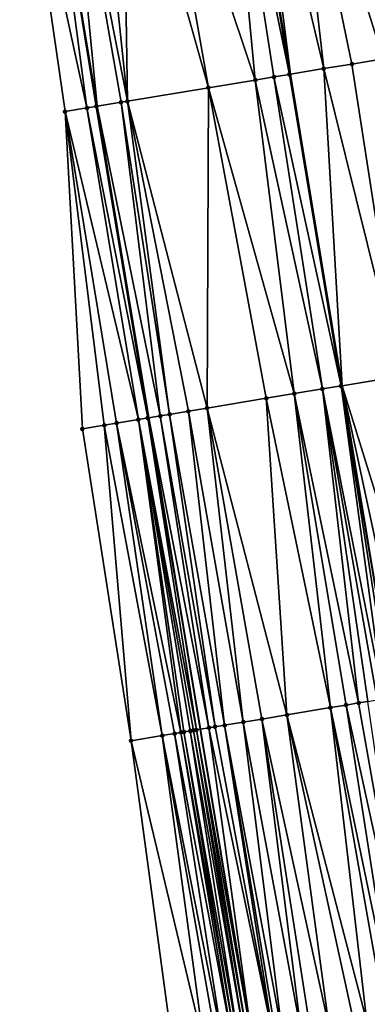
# Model space of a CAD drawing. Header units: feet. Extents: x 2004186 to 2014793, y 836912 to 864902.
# Tile 37 of 256: x 2010835 to 2010857, y 837995 to 838058. Entities that reach past the tile are written whole.
import ezdxf

# ---------------------------------------------------------------- set-up
doc = ezdxf.new("R2010")
doc.units = ezdxf.units.FT
doc.header["$LTSCALE"] = 100
doc.header["$MEASUREMENT"] = 0
for name, color, linetype, lineweight in [('EP_Travel Lane', 5, 'Continuous', 40), ('GPL_Skip Line', 2, 'Continuous', 40), ('Road Shots', 4, 'Continuous', 200), ('Road X-Section', 30, 'Continuous', 13)]:
    doc.layers.add(name, color=color, linetype=linetype, lineweight=lineweight)
doc.layers.add('I-77 SB_MM21-27-Surface-Border', color=7, linetype='Continuous')
doc.layers.add('I-77 SB_MM21-27-Surface-TIN', color=7, linetype='Continuous')

msp = doc.modelspace()

# ---------------------------------------------------------------- linework, layer by layer
at = {"layer": 'EP_Travel Lane'}
msp.add_polyline3d([(2010888.813325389, 837756.1981239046, 350.8189200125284), (2010885.543807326, 837775.9266241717, 350.6922264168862), (2010882.27387394, 837795.6576305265, 350.5522152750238), (2010879.004173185, 837815.3872331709, 350.4042631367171), (2010875.734378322, 837835.1174036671, 350.2343140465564), (2010872.464589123, 837854.8475399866, 350.0549260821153), (2010869.19487985, 837874.5771940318, 349.8669600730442), (2010865.925188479, 837894.3067400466, 349.6733344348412), (2010862.655526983, 837914.0361057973, 349.4644123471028), (2010859.385817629, 837933.7657603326, 349.2411892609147), (2010856.115987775, 837953.4961419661, 349.0412018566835), (2010852.846442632, 837973.2248056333, 348.7965697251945), (2010849.5768212, 837992.9539296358, 348.5563059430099), (2010846.306433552, 838012.6876770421, 348.3198225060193), (2010843.036832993, 838032.416675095, 348.042323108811), (2010839.765289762, 838052.157395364, 347.7627118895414), (2010836.495620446, 838071.8868083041, 347.4717170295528)], dxfattribs=at)
at = {"layer": 'GPL_Skip Line'}
msp.add_polyline3d([(2010901.149288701, 837758.2493917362, 351.077696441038), (2010897.872761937, 837777.977667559, 350.930704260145), (2010894.596014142, 837797.7072742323, 350.7997192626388), (2010891.319381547, 837817.4361872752, 350.6568802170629), (2010888.042745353, 837837.165121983, 350.4755029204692), (2010884.766086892, 837856.8941907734, 350.3076263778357), (2010881.489499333, 837876.6228326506, 350.1120392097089), (2010878.212910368, 837896.3514829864, 349.9211614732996), (2010874.936349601, 837916.079963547, 349.7141389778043), (2010871.65978546, 837935.8084644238, 349.4896444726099), (2010868.383134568, 837955.5374876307, 349.293568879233), (2010865.106639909, 837975.2655701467, 349.0627225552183), (2010861.8301476, 837994.9936385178, 348.8143563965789), (2010858.553302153, 838014.7238331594, 348.557456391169), (2010855.276781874, 838034.4520699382, 348.3102615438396), (2010851.999377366, 838054.1856307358, 348.026986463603), (2010848.722875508, 838073.9137565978, 347.7495427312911)], dxfattribs=at)
at = {"layer": 'I-77 SB_MM21-27-Surface-Border', "color": 3, "linetype": 'ByBlock', "lineweight": -2}
msp.add_polyline3d([(2010886.30749282, 837755.7813002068, 350.7307094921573), (2010883.818105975, 837775.6392728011, 350.6272637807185), (2010882.155285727, 837795.6378595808, 350.543352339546), (2010876.076631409, 837814.8996998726, 350.2910052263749), (2010873.192319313, 837834.6941249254, 350.1427660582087), (2010869.32159496, 837854.3242606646, 349.9475549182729), (2010864.661838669, 837873.8223760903, 349.7137353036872), (2010861.185822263, 837893.5173668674, 349.5079103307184), (2010857.315201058, 837913.1468819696, 349.3157249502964), (2010854.036353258, 837932.8754156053, 349.1279023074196), (2010850.757493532, 837952.604021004, 348.888976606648), (2010847.67622618, 837972.3636194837, 348.6351400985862), (2010844.594800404, 837992.1241711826, 348.4159622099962), (2010841.907952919, 838011.9558810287, 348.1947530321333), (2010838.830103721, 838031.7170945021, 347.9471947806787), (2010837.733610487, 838051.820558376, 347.7178956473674), (2010834.863603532, 838071.616136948, 347.4253043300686)], dxfattribs=at)
at = {"layer": 'I-77 SB_MM21-27-Surface-TIN', "color": 128, "linetype": 'ByBlock', "lineweight": -2}
for points in [[(2010857.356651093, 838075.3447905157, 347.9301057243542), (2010851.832035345, 838074.4290266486, 347.8095727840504), (2010857.858915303, 838055.1570455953, 348.1527519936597)], [(2010851.832035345, 838074.4290266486, 347.8095727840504), (2010849.464323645, 838074.0366726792, 347.7666854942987), (2010854.110076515, 838054.5355883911, 348.074871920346)], [(2010851.832035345, 838074.4290266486, 347.8095727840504), (2010855.885848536, 838054.82992491, 348.1091477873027), (2010857.858915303, 838055.1570455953, 348.1527519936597)], [(2010851.832035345, 838074.4290266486, 347.8095727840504), (2010854.110076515, 838054.5355883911, 348.074871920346), (2010855.885848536, 838054.82992491, 348.1091477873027)], [(2010847.885866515, 838073.7749985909, 347.7301905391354), (2010843.347802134, 838073.0226863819, 347.6253275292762), (2010849.769317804, 838053.8159943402, 347.9838663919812)], [(2010851.939706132, 838054.1757371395, 348.0256327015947), (2010848.722875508, 838073.9137565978, 347.7495427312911), (2010847.885866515, 838073.7749985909, 347.7301905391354)], [(2010851.939706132, 838054.1757371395, 348.0256327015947), (2010847.885866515, 838073.7749985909, 347.7301905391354), (2010850.953163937, 838054.0122300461, 348.0074997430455)], [(2010850.953163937, 838054.0122300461, 348.0074997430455), (2010847.885866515, 838073.7749985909, 347.7301905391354), (2010849.769317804, 838053.8159943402, 347.9838663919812)], [(2010849.464323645, 838074.0366726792, 347.7666854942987), (2010848.722875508, 838073.9137565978, 347.7495427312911), (2010851.999377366, 838054.1856307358, 348.026986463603)], [(2010851.939706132, 838054.1757371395, 348.0256327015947), (2010851.999377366, 838054.1856307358, 348.026986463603), (2010848.722875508, 838073.9137565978, 347.7495427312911)], [(2010854.110076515, 838054.5355883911, 348.074871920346), (2010849.464323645, 838074.0366726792, 347.7666854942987), (2010851.999377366, 838054.1856307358, 348.026986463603)], [(2010843.347802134, 838073.0226863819, 347.6253275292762), (2010841.374713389, 838072.6956985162, 347.5876099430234), (2010846.809708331, 838053.3253696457, 347.9223417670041)], [(2010843.347802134, 838073.0226863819, 347.6253275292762), (2010846.809708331, 838053.3253696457, 347.9223417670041), (2010849.769317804, 838053.8159943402, 347.9838663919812)], [(2010839.598935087, 838072.4013999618, 347.5529493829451), (2010837.823176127, 838072.1069845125, 347.509471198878), (2010841.679686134, 838052.4751495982, 347.8292106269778)], [(2010841.374713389, 838072.6956985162, 347.5876099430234), (2010839.598935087, 838072.4013999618, 347.5529493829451), (2010841.679686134, 838052.4751495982, 347.8292106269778)], [(2010841.374713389, 838072.6956985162, 347.5876099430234), (2010841.679686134, 838052.4751495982, 347.8292106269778), (2010846.809708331, 838053.3253696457, 347.9223417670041)], [(2010834.863603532, 838071.616136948, 347.4253043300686), (2010839.114765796, 838052.0494910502, 347.7448489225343), (2010836.495620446, 838071.8868083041, 347.4717170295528)], [(2010837.823176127, 838072.1069845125, 347.509471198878), (2010836.495620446, 838071.8868083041, 347.4717170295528), (2010839.765289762, 838052.157395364, 347.7627118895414)], [(2010839.706679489, 838052.1476655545, 347.7605691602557), (2010839.765289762, 838052.157395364, 347.7627118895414), (2010836.495620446, 838071.8868083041, 347.4717170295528)], [(2010839.706679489, 838052.1476655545, 347.7605691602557), (2010836.495620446, 838071.8868083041, 347.4717170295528), (2010839.114765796, 838052.0494910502, 347.7448489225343)], [(2010837.823176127, 838072.1069845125, 347.509471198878), (2010839.765289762, 838052.157395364, 347.7627118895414), (2010841.285078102, 838052.4096933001, 347.8182737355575)], [(2010837.823176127, 838072.1069845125, 347.509471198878), (2010841.285078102, 838052.4096933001, 347.8182737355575), (2010841.679686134, 838052.4751495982, 347.8292106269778)], [(2010834.863603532, 838071.616136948, 347.4253043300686), (2010837.733610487, 838051.820558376, 347.7178956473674), (2010839.114765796, 838052.0494910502, 347.7448489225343)], [(2010857.858915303, 838055.1570455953, 348.1527519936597), (2010855.885848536, 838054.82992491, 348.1091477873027), (2010858.953764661, 838035.0634807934, 348.3877206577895)], [(2010854.110076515, 838054.5355883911, 348.074871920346), (2010851.999377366, 838054.1856307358, 348.026986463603), (2010855.276781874, 838034.4520699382, 348.3102615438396)], [(2010855.885848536, 838054.82992491, 348.1091477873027), (2010854.110076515, 838054.5355883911, 348.074871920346), (2010858.953764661, 838035.0634807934, 348.3877206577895)], [(2010854.110076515, 838054.5355883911, 348.074871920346), (2010855.276781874, 838034.4520699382, 348.3102615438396), (2010858.953764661, 838035.0634807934, 348.3877206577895)], [(2010852.245864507, 838033.9480980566, 348.247260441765), (2010849.769317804, 838053.8159943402, 347.9838663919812), (2010846.809708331, 838053.3253696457, 347.9223417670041)], [(2010850.953163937, 838054.0122300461, 348.0074997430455), (2010849.769317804, 838053.8159943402, 347.9838663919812), (2010854.021471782, 838034.2434268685, 348.2909097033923)], [(2010854.021471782, 838034.2434268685, 348.2909097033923), (2010849.769317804, 838053.8159943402, 347.9838663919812), (2010852.245864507, 838033.9480980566, 348.247260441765)], [(2010851.939706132, 838054.1757371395, 348.0256327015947), (2010850.953163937, 838054.0122300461, 348.0074997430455), (2010855.2052332, 838034.4401727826, 348.3087543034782)], [(2010850.953163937, 838054.0122300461, 348.0074997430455), (2010854.021471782, 838034.2434268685, 348.2909097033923), (2010855.2052332, 838034.4401727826, 348.3087543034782)], [(2010851.939706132, 838054.1757371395, 348.0256327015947), (2010855.276781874, 838034.4520699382, 348.3102615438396), (2010851.999377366, 838054.1856307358, 348.026986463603)], [(2010851.939706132, 838054.1757371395, 348.0256327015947), (2010855.2052332, 838034.4401727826, 348.3087543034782), (2010855.276781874, 838034.4520699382, 348.3102615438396)], [(2010846.809708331, 838053.3253696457, 347.9223417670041), (2010841.679686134, 838052.4751495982, 347.8292106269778), (2010846.721693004, 838033.0296586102, 348.1405168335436)], [(2010850.47025188, 838033.6528014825, 348.2062036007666), (2010846.809708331, 838053.3253696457, 347.9223417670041), (2010846.721693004, 838033.0296586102, 348.1405168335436)], [(2010852.245864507, 838033.9480980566, 348.247260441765), (2010846.809708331, 838053.3253696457, 347.9223417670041), (2010850.47025188, 838033.6528014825, 348.2062036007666)], [(2010841.679686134, 838052.4751495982, 347.8292106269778), (2010841.285078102, 838052.4096933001, 347.8182737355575), (2010844.354204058, 838032.6359626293, 348.0884107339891)], [(2010841.679686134, 838052.4751495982, 347.8292106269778), (2010845.537940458, 838032.8328592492, 348.1183742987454), (2010846.721693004, 838033.0296586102, 348.1405168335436)], [(2010841.679686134, 838052.4751495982, 347.8292106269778), (2010844.354204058, 838032.6359626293, 348.0884107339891), (2010845.537940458, 838032.8328592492, 348.1183742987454)], [(2010839.114765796, 838052.0494910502, 347.7448489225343), (2010837.733610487, 838051.820558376, 347.7178956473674), (2010842.381339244, 838032.3076257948, 348.0243343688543)], [(2010837.733610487, 838051.820558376, 347.7178956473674), (2010841.000289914, 838032.0780548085, 348.0007746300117), (2010842.381339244, 838032.3076257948, 348.0243343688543)], [(2010837.733610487, 838051.820558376, 347.7178956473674), (2010840.211123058, 838031.9468461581, 347.9852830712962), (2010841.000289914, 838032.0780548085, 348.0007746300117)], [(2010837.733610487, 838051.820558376, 347.7178956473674), (2010838.830103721, 838031.7170945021, 347.9471947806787), (2010840.211123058, 838031.9468461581, 347.9852830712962)], [(2010839.706679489, 838052.1476655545, 347.7605691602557), (2010839.114765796, 838052.0494910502, 347.7448489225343), (2010842.973205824, 838032.4060838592, 348.0401005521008)], [(2010839.114765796, 838052.0494910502, 347.7448489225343), (2010842.381339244, 838032.3076257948, 348.0243343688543), (2010842.973205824, 838032.4060838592, 348.0401005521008)], [(2010839.706679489, 838052.1476655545, 347.7605691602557), (2010843.036832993, 838032.416675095, 348.042323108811), (2010839.765289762, 838052.157395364, 347.7627118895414)], [(2010839.706679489, 838052.1476655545, 347.7605691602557), (2010842.973205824, 838032.4060838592, 348.0401005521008), (2010843.036832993, 838032.416675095, 348.042323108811)], [(2010841.285078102, 838052.4096933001, 347.8182737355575), (2010839.765289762, 838052.157395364, 347.7627118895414), (2010843.762347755, 838032.5374426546, 348.0676660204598)], [(2010843.762347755, 838032.5374426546, 348.0676660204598), (2010839.765289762, 838052.157395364, 347.7627118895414), (2010843.036832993, 838032.416675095, 348.042323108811)], [(2010841.285078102, 838052.4096933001, 347.8182737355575), (2010843.762347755, 838032.5374426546, 348.0676660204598), (2010844.354204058, 838032.6359626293, 348.0884107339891)], [(2010858.953764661, 838035.0634807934, 348.3877206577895), (2010855.276781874, 838034.4520699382, 348.3102615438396), (2010861.24246154, 838015.1709711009, 348.6127752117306)], [(2010855.2052332, 838034.4401727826, 348.3087543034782), (2010854.021471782, 838034.2434268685, 348.2909097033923), (2010857.888495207, 838014.6133776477, 348.5504137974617)], [(2010855.2052332, 838034.4401727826, 348.3087543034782), (2010858.553302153, 838014.7238331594, 348.557456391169), (2010855.276781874, 838034.4520699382, 348.3102615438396)], [(2010855.2052332, 838034.4401727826, 348.3087543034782), (2010858.283092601, 838014.6788978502, 348.5513954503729), (2010858.553302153, 838014.7238331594, 348.557456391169)], [(2010855.2052332, 838034.4401727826, 348.3087543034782), (2010857.888495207, 838014.6133776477, 348.5504137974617), (2010858.283092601, 838014.6788978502, 348.5513954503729)], [(2010859.466836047, 838014.8757520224, 348.5779474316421), (2010855.276781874, 838034.4520699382, 348.3102615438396), (2010858.553302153, 838014.7238331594, 348.557456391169)], [(2010861.24246154, 838015.1709711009, 348.6127752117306), (2010855.276781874, 838034.4520699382, 348.3102615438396), (2010859.466836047, 838014.8757520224, 348.5779474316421)], [(2010852.245864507, 838033.9480980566, 348.247260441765), (2010850.47025188, 838033.6528014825, 348.2062036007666), (2010854.534527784, 838014.055790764, 348.4885806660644)], [(2010854.021471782, 838034.2434268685, 348.2909097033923), (2010852.245864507, 838033.9480980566, 348.247260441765), (2010856.310163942, 838014.3509455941, 348.518241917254)], [(2010852.245864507, 838033.9480980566, 348.247260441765), (2010855.520985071, 838014.2198093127, 348.508568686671), (2010856.310163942, 838014.3509455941, 348.518241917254)], [(2010852.245864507, 838033.9480980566, 348.247260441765), (2010854.534527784, 838014.055790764, 348.4885806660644), (2010855.520985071, 838014.2198093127, 348.508568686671)], [(2010854.021471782, 838034.2434268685, 348.2909097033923), (2010857.493901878, 838014.5478329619, 348.5474633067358), (2010857.888495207, 838014.6133776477, 348.5504137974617)], [(2010854.021471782, 838034.2434268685, 348.2909097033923), (2010856.902035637, 838014.4493728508, 348.531531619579), (2010857.493901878, 838014.5478329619, 348.5474633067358)], [(2010854.021471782, 838034.2434268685, 348.2909097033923), (2010856.310163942, 838014.3509455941, 348.518241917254), (2010856.902035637, 838014.4493728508, 348.531531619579)], [(2010850.47025188, 838033.6528014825, 348.2062036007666), (2010846.721693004, 838033.0296586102, 348.1405168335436), (2010851.772434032, 838013.5966192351, 348.4390801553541)], [(2010850.47025188, 838033.6528014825, 348.2062036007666), (2010851.772434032, 838013.5966192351, 348.4390801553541), (2010854.534527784, 838014.055790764, 348.4885806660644)], [(2010843.762347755, 838032.5374426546, 348.0676660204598), (2010843.036832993, 838032.416675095, 348.042323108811), (2010846.840133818, 838012.7766094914, 348.345814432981)], [(2010844.354204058, 838032.6359626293, 348.0884107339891), (2010843.762347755, 838032.5374426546, 348.0676660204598), (2010847.234702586, 838012.8423021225, 348.3606619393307)], [(2010843.762347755, 838032.5374426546, 348.0676660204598), (2010846.840133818, 838012.7766094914, 348.345814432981), (2010847.234702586, 838012.8423021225, 348.3606619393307)], [(2010845.537940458, 838032.8328592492, 348.1183742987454), (2010844.354204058, 838032.6359626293, 348.0884107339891), (2010847.826569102, 838012.9407605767, 348.376460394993)], [(2010844.354204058, 838032.6359626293, 348.0884107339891), (2010847.234702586, 838012.8423021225, 348.3606619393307), (2010847.826569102, 838012.9407605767, 348.376460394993)], [(2010846.721693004, 838033.0296586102, 348.1405168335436), (2010845.537940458, 838032.8328592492, 348.1183742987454), (2010849.010324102, 838013.1375451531, 348.3974158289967)], [(2010845.537940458, 838032.8328592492, 348.1183742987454), (2010847.826569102, 838012.9407605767, 348.376460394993), (2010849.010324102, 838013.1375451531, 348.3974158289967)], [(2010851.772434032, 838013.5966192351, 348.4390801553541), (2010846.721693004, 838033.0296586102, 348.1405168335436), (2010850.194080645, 838013.3343204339, 348.4176237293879)], [(2010850.194080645, 838013.3343204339, 348.4176237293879), (2010846.721693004, 838033.0296586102, 348.1405168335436), (2010849.010324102, 838013.1375451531, 348.3974158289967)], [(2010840.211123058, 838031.9468461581, 347.9852830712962), (2010838.830103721, 838031.7170945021, 347.9471947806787), (2010841.907952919, 838011.9558810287, 348.1947530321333)], [(2010841.000289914, 838032.0780548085, 348.0007746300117), (2010840.211123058, 838031.9468461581, 347.9852830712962), (2010843.880824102, 838012.2841795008, 348.2557474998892)], [(2010840.211123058, 838031.9468461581, 347.9852830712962), (2010841.907952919, 838011.9558810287, 348.1947530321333), (2010843.880824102, 838012.2841795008, 348.2557474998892)], [(2010842.381339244, 838032.3076257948, 348.0243343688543), (2010841.000289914, 838032.0780548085, 348.0007746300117), (2010845.064536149, 838012.4812228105, 348.2975089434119)], [(2010841.000289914, 838032.0780548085, 348.0007746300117), (2010844.669958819, 838012.4155817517, 348.2868086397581), (2010845.064536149, 838012.4812228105, 348.2975089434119)], [(2010841.000289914, 838032.0780548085, 348.0007746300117), (2010843.880824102, 838012.2841795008, 348.2557474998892), (2010844.669958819, 838012.4155817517, 348.2868086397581)], [(2010842.973205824, 838032.4060838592, 348.0401005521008), (2010842.381339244, 838032.3076257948, 348.0243343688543), (2010846.051014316, 838012.6451155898, 348.3073832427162)], [(2010842.381339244, 838032.3076257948, 348.0243343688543), (2010845.853728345, 838012.6122788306, 348.3007279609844), (2010846.051014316, 838012.6451155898, 348.3073832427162)], [(2010842.381339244, 838032.3076257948, 348.0243343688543), (2010845.656433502, 838012.579495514, 348.2983702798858), (2010845.853728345, 838012.6122788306, 348.3007279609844)], [(2010842.381339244, 838032.3076257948, 348.0243343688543), (2010845.261830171, 838012.5140110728, 348.3002643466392), (2010845.656433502, 838012.579495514, 348.2983702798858)], [(2010842.381339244, 838032.3076257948, 348.0243343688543), (2010845.064536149, 838012.4812228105, 348.2975089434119), (2010845.261830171, 838012.5140110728, 348.3002643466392)], [(2010842.973205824, 838032.4060838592, 348.0401005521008), (2010846.306433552, 838012.6876770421, 348.3198225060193), (2010843.036832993, 838032.416675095, 348.042323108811)], [(2010842.973205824, 838032.4060838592, 348.0401005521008), (2010846.051014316, 838012.6451155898, 348.3073832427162), (2010846.306433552, 838012.6876770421, 348.3198225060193)], [(2010846.840133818, 838012.7766094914, 348.345814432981), (2010843.036832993, 838032.416675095, 348.042323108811), (2010846.306433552, 838012.6876770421, 348.3198225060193)], [(2010856.902035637, 838014.4493728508, 348.531531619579), (2010856.310163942, 838014.3509455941, 348.518241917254), (2010859.785692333, 837994.6533651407, 348.775299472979)], [(2010854.534527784, 838014.055790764, 348.4885806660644), (2010851.772434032, 838013.5966192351, 348.4390801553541), (2010856.826411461, 837994.1607625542, 348.7133121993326)], [(2010855.520985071, 838014.2198093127, 348.508568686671), (2010854.534527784, 838014.055790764, 348.4885806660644), (2010858.601968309, 837994.4563943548, 348.7562762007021)], [(2010854.534527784, 838014.055790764, 348.4885806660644), (2010858.010117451, 837994.3578418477, 348.7412504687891), (2010858.601968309, 837994.4563943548, 348.7562762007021)], [(2010854.534527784, 838014.055790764, 348.4885806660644), (2010856.826411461, 837994.1607625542, 348.7133121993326), (2010858.010117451, 837994.3578418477, 348.7412504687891)], [(2010856.310163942, 838014.3509455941, 348.518241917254), (2010855.520985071, 838014.2198093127, 348.508568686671), (2010859.785692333, 837994.6533651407, 348.775299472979)], [(2010855.520985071, 838014.2198093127, 348.508568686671), (2010858.601968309, 837994.4563943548, 348.7562762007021), (2010859.785692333, 837994.6533651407, 348.775299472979)], [(2010851.499649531, 837993.2744170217, 348.6295975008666), (2010849.010324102, 838013.1375451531, 348.3974158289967), (2010847.826569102, 838012.9407605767, 348.376460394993)], [(2010850.194080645, 838013.3343204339, 348.4176237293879), (2010849.010324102, 838013.1375451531, 348.3974158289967), (2010852.683382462, 837993.4713342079, 348.6442170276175)], [(2010852.683382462, 837993.4713342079, 348.6442170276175), (2010849.010324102, 838013.1375451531, 348.3974158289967), (2010851.499649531, 837993.2744170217, 348.6295975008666)], [(2010851.772434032, 838013.5966192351, 348.4390801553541), (2010850.194080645, 838013.3343204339, 348.4176237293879), (2010854.458959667, 837993.7668435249, 348.6771177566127)], [(2010850.194080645, 838013.3343204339, 348.4176237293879), (2010853.275238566, 837993.5698551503, 348.6566493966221), (2010854.458959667, 837993.7668435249, 348.6771177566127)], [(2010850.194080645, 838013.3343204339, 348.4176237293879), (2010852.683382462, 837993.4713342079, 348.6442170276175), (2010853.275238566, 837993.5698551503, 348.6566493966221)], [(2010851.772434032, 838013.5966192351, 348.4390801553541), (2010856.037263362, 837994.0294411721, 348.700011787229), (2010856.826411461, 837994.1607625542, 348.7133121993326)], [(2010851.772434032, 838013.5966192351, 348.4390801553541), (2010854.458959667, 837993.7668435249, 348.6771177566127), (2010856.037263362, 837994.0294411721, 348.700011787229)], [(2010845.261830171, 838012.5140110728, 348.3002643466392), (2010845.064536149, 838012.4812228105, 348.2975089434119), (2010848.540425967, 837992.7814696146, 348.5392797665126)], [(2010845.656433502, 838012.579495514, 348.2983702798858), (2010845.261830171, 838012.5140110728, 348.3002643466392), (2010848.737716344, 837992.8142797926, 348.5409478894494)], [(2010845.261830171, 838012.5140110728, 348.3002643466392), (2010848.540425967, 837992.7814696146, 348.5392797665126), (2010848.737716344, 837992.8142797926, 348.5409478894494)], [(2010845.853728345, 838012.6122788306, 348.3007279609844), (2010845.656433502, 838012.579495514, 348.2983702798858), (2010849.132306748, 837992.8798420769, 348.5395130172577)], [(2010845.656433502, 838012.579495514, 348.2983702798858), (2010848.737716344, 837992.8142797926, 348.5409478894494), (2010849.132306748, 837992.8798420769, 348.5395130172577)], [(2010846.051014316, 838012.6451155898, 348.3073832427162), (2010845.853728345, 838012.6122788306, 348.3007279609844), (2010849.329589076, 837992.9127006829, 348.545159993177)], [(2010845.853728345, 838012.6122788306, 348.3007279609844), (2010849.132306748, 837992.8798420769, 348.5395130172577), (2010849.329589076, 837992.9127006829, 348.545159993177)], [(2010846.051014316, 838012.6451155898, 348.3073832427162), (2010849.5768212, 837992.9539296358, 348.5563059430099), (2010846.306433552, 838012.6876770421, 348.3198225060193)], [(2010846.051014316, 838012.6451155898, 348.3073832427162), (2010849.329589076, 837992.9127006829, 348.545159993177), (2010849.5768212, 837992.9539296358, 348.5563059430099)], [(2010846.840133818, 838012.7766094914, 348.345814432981), (2010846.306433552, 838012.6876770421, 348.3198225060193), (2010849.5768212, 837992.9539296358, 348.5563059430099)], [(2010850.907795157, 837993.1758856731, 348.6163101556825), (2010847.234702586, 838012.8423021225, 348.3606619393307), (2010846.840133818, 838012.7766094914, 348.345814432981)], [(2010850.907795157, 837993.1758856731, 348.6163101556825), (2010846.840133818, 838012.7766094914, 348.345814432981), (2010849.5768212, 837992.9539296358, 348.5563059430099)], [(2010850.907795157, 837993.1758856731, 348.6163101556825), (2010847.826569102, 838012.9407605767, 348.376460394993), (2010847.234702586, 838012.8423021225, 348.3606619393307)], [(2010851.499649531, 837993.2744170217, 348.6295975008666), (2010847.826569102, 838012.9407605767, 348.376460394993), (2010851.105075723, 837993.2087548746, 348.6228276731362)], [(2010851.105075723, 837993.2087548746, 348.6228276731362), (2010847.826569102, 838012.9407605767, 348.376460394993), (2010850.907795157, 837993.1758856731, 348.6163101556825)], [(2010843.880824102, 838012.2841795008, 348.2557474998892), (2010841.907952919, 838011.9558810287, 348.1947530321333), (2010846.56761121, 837992.4528322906, 348.4785980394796)], [(2010841.907952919, 838011.9558810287, 348.1947530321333), (2010844.594800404, 837992.1241711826, 348.4159622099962), (2010846.56761121, 837992.4528322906, 348.4785980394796)], [(2010844.669958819, 838012.4155817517, 348.2868086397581), (2010843.880824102, 838012.2841795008, 348.2557474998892), (2010847.751320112, 837992.6498940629, 348.5050967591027)], [(2010843.880824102, 838012.2841795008, 348.2557474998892), (2010847.356759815, 837992.5841506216, 348.4916477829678), (2010847.751320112, 837992.6498940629, 348.5050967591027)], [(2010843.880824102, 838012.2841795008, 348.2557474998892), (2010846.56761121, 837992.4528322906, 348.4785980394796), (2010847.356759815, 837992.5841506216, 348.4916477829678)], [(2010845.064536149, 838012.4812228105, 348.2975089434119), (2010844.669958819, 838012.4155817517, 348.2868086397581), (2010848.343144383, 837992.7486065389, 348.5332655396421)], [(2010844.669958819, 838012.4155817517, 348.2868086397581), (2010847.751320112, 837992.6498940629, 348.5050967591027), (2010848.343144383, 837992.7486065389, 348.5332655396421)], [(2010845.064536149, 838012.4812228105, 348.2975089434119), (2010848.343144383, 837992.7486065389, 348.5332655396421), (2010848.540425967, 837992.7814696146, 348.5392797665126)]]:
    msp.add_3dface(points, dxfattribs=at)
at = {"layer": 'Road Shots', "lineweight": 100}
for p in [(2010854.110076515, 838054.5355883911, 348.074871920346), (2010855.885848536, 838054.82992491, 348.1091477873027), (2010849.769317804, 838053.8159943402, 347.9838663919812), (2010850.953163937, 838054.0122300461, 348.0074997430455), (2010851.939706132, 838054.1757371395, 348.0256327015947), (2010846.809708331, 838053.3253696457, 347.9223417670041), (2010841.679686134, 838052.4751495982, 347.8292106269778), (2010837.733610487, 838051.820558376, 347.7178956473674), (2010839.114765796, 838052.0494910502, 347.7448489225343), (2010839.706679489, 838052.1476655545, 347.7605691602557), (2010841.285078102, 838052.4096933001, 347.8182737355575), (2010855.2052332, 838034.4401727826, 348.3087543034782), (2010852.245864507, 838033.9480980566, 348.247260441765), (2010854.021471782, 838034.2434268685, 348.2909097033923), (2010850.47025188, 838033.6528014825, 348.2062036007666), (2010843.762347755, 838032.5374426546, 348.0676660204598), (2010844.354204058, 838032.6359626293, 348.0884107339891), (2010845.537940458, 838032.8328592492, 348.1183742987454), (2010846.721693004, 838033.0296586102, 348.1405168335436), (2010840.211123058, 838031.9468461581, 347.9852830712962), (2010841.000289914, 838032.0780548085, 348.0007746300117), (2010842.381339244, 838032.3076257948, 348.0243343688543), (2010842.973205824, 838032.4060838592, 348.0401005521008), (2010838.830103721, 838031.7170945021, 347.9471947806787), (2010854.534527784, 838014.055790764, 348.4885806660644), (2010855.520985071, 838014.2198093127, 348.508568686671), (2010856.310163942, 838014.3509455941, 348.518241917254), (2010849.010324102, 838013.1375451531, 348.3974158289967), (2010850.194080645, 838013.3343204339, 348.4176237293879), (2010851.772434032, 838013.5966192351, 348.4390801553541), (2010845.261830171, 838012.5140110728, 348.3002643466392), (2010845.656433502, 838012.579495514, 348.2983702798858), (2010845.853728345, 838012.6122788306, 348.3007279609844), (2010846.051014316, 838012.6451155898, 348.3073832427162), (2010846.840133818, 838012.7766094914, 348.345814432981), (2010847.234702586, 838012.8423021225, 348.3606619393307), (2010847.826569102, 838012.9407605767, 348.376460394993), (2010841.907952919, 838011.9558810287, 348.1947530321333), (2010843.880824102, 838012.2841795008, 348.2557474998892), (2010844.669958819, 838012.4155817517, 348.2868086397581), (2010845.064536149, 838012.4812228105, 348.2975089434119)]:
    msp.add_point(p, dxfattribs=at)
at = {"layer": 'Road X-Section', "extrusion": (0.1632262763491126, -0.986479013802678, 0.01470843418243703), "elevation": -498493.8634746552, "flags": 128}
msp.add_lwpolyline([(2120670.705702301, 7680.612926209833), (2120672.105702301, 7680.639882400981), (2120672.705702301, 7680.655604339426), (2120674.3057023, 7680.713315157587), (2120674.7057023, 7680.724253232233), (2120679.905702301, 7680.817394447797), (2120682.9057023, 7680.878925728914), (2120684.105702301, 7680.90256163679), (2120685.1057023, 7680.920696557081), (2120687.3057023, 7680.969941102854), (2120689.105702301, 7681.004220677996), (2120691.105702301, 7681.047829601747), (2120692.7057023, 7681.077515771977), (2120695.305702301, 7681.139446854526), (2120695.905702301, 7681.147301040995), (2120696.505702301, 7681.148382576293), (2120697.305702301, 7681.143655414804), (2120698.3057023, 7681.130794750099), (2120701.5057023, 7681.075448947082), (2120705.5057023, 7681.023908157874), (2120707.105702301, 7680.998206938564), (2120708.105702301, 7680.975619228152), (2120709.505702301, 7680.9431174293), (2120709.9057023, 7680.928013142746), (2120710.9057023, 7680.877892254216), (2120711.905702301, 7680.839269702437), (2120714.905702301, 7680.705217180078), (2120716.5057023, 7680.62664815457), (2120716.705702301, 7680.616614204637)], dxfattribs=at)
at = {"layer": 'Road X-Section', "extrusion": (0.1637569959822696, -0.9864201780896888, 0.01260470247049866), "elevation": -497358.083628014, "flags": 128}
msp.add_lwpolyline([(2120934.045558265, 6617.523572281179), (2120935.445558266, 6617.561663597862), (2120936.245558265, 6617.577156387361), (2120937.645558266, 6617.600717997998), (2120938.245558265, 6617.616485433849), (2120939.045558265, 6617.644053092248), (2120939.645558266, 6617.664799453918), (2120940.845558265, 6617.694765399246), (2120942.045558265, 6617.716909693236), (2120945.845558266, 6617.78260167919), (2120947.645558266, 6617.823661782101), (2120949.445558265, 6617.867314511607), (2120950.645558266, 6617.885160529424), (2120954.445558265, 6617.964133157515), (2120957.245558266, 6618.023391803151), (2120958.445558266, 6618.04973542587), (2120959.845558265, 6618.08009620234), (2120961.045558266, 6618.11235125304), (2120961.445558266, 6618.118805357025), (2120962.045558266, 6618.121143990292), (2120962.845558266, 6618.118628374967), (2120963.245558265, 6618.112773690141), (2120964.245558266, 6618.093876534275), (2120965.245558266, 6618.076484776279), (2120966.845558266, 6618.047822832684), (2120968.445558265, 6618.025048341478), (2120969.845558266, 6618.009888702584), (2120971.245558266, 6617.988295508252), (2120972.045558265, 6617.976488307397), (2120973.045558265, 6617.955450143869), (2120974.245558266, 6617.923918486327), (2120974.845558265, 6617.910876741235), (2120975.245558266, 6617.897692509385), (2120976.045558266, 6617.863631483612), (2120976.645558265, 6617.832146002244), (2120979.645558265, 6617.703728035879), (2120980.645558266, 6617.65810907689), (2120981.445558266, 6617.624133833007)], dxfattribs=at)
at = {"layer": 'Road X-Section', "extrusion": (0.1637569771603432, -0.9864201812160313, 0.01260470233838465), "elevation": -497338.1240964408, "flags": 128}
msp.add_lwpolyline([(2120933.836067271, 6617.519480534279), (2120935.836067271, 6617.580479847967), (2120936.636067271, 6617.611543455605), (2120937.036067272, 6617.622244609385), (2120937.236067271, 6617.625000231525), (2120937.636067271, 6617.623106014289), (2120937.836067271, 6617.625463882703), (2120938.036067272, 6617.632119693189), (2120938.836067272, 6617.670553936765), (2120939.236067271, 6617.685402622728), (2120939.836067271, 6617.701202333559), (2120941.036067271, 6617.722159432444), (2120942.236067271, 6617.742368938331), (2120943.836067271, 6617.763827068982), (2120946.636067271, 6617.813331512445), (2120947.636067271, 6617.833321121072), (2120948.436067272, 6617.842995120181), (2120949.036067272, 6617.856285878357), (2120949.636067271, 6617.872218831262), (2120950.036067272, 6617.875169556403), (2120950.436067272, 6617.876151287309), (2120951.636067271, 6617.902705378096), (2120953.436067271, 6617.937535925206), (2120954.636067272, 6617.964508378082), (2120955.436067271, 6617.982018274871), (2120957.036067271, 6618.019859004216), (2120958.036067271, 6618.038456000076), (2120960.036067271, 6618.087891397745), (2120961.236067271, 6618.119045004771), (2120961.636067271, 6618.125370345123), (2120961.836067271, 6618.125737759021), (2120962.436067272, 6618.11617428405), (2120963.236067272, 6618.112038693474), (2120964.836067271, 6618.083723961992), (2120965.836067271, 6618.063186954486), (2120968.236067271, 6618.028299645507), (2120969.436067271, 6618.014448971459), (2120972.036067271, 6617.974058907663), (2120972.836067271, 6617.958200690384), (2120973.636067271, 6617.934774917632), (2120974.436067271, 6617.920160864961), (2120974.836067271, 6617.91287941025), (2120975.236067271, 6617.898642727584), (2120975.836067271, 6617.870441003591), (2120976.236067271, 6617.856497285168), (2120976.636067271, 6617.842534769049), (2120977.836067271, 6617.788251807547), (2120978.636067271, 6617.75054914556), (2120980.636067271, 6617.662935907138), (2120982.036067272, 6617.600443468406), (2120982.636067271, 6617.575573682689), (2120983.036067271, 6617.558717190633)], dxfattribs=at)
at = {"layer": 'Road X-Section', "extrusion": (0.1639368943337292, -0.9863936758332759, 0.01233738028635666), "elevation": -496934.2152809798, "flags": 128}
msp.add_lwpolyline([(2121023.64536488, 6479.775518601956), (2121025.645364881, 6479.838159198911), (2121026.44536488, 6479.85120993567), (2121026.84536488, 6479.864659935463), (2121027.44536488, 6479.892830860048), (2121027.645364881, 6479.898845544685), (2121027.84536488, 6479.900513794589), (2121028.24536488, 6479.899078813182), (2121028.445364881, 6479.904726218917), (2121030.045364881, 6479.975881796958), (2121030.24536488, 6479.982399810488), (2121030.64536488, 6479.989170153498), (2121031.84536488, 6480.003790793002), (2121032.44536488, 6480.016224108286), (2121033.64536488, 6480.036694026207), (2121035.24536488, 6480.059589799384), (2121036.04536488, 6480.072891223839), (2121037.245364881, 6480.10083161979), (2121037.84536488, 6480.115858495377), (2121039.04536488, 6480.134883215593), (2121039.44536488, 6480.145324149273), (2121039.84536488, 6480.159256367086), (2121040.44536488, 6480.168709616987), (2121040.84536488, 6480.167852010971), (2121041.04536488, 6480.171821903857), (2121041.84536488, 6480.195202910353), (2121043.64536488, 6480.22870941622), (2121045.24536488, 6480.260210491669), (2121047.24536488, 6480.307100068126), (2121048.44536488, 6480.330233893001), (2121049.045364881, 6480.344241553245), (2121049.84536488, 6480.362833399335), (2121051.44536488, 6480.398858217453), (2121051.84536488, 6480.406194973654), (2121052.24536488, 6480.409929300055), (2121053.045364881, 6480.407677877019), (2121053.645364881, 6480.401433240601), (2121055.44536488, 6480.370210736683), (2121056.64536488, 6480.345881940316), (2121058.84536488, 6480.314256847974), (2121059.84536488, 6480.303002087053), (2121061.845364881, 6480.275520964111), (2121062.44536488, 6480.267677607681), (2121063.64536488, 6480.244302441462), (2121063.84536488, 6480.239386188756), (2121064.44536488, 6480.220277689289), (2121064.64536488, 6480.210055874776), (2121064.84536488, 6480.206268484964), (2121065.04536488, 6480.207126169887), (2121065.245364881, 6480.205420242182), (2121065.44536488, 6480.200724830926), (2121065.84536488, 6480.185765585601), (2121066.645364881, 6480.150297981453), (2121068.04536488, 6480.088890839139), (2121068.645364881, 6480.057388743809), (2121069.84536488, 6480.004196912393), (2121070.44536488, 6479.977914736), (2121071.845364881, 6479.909165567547), (2121073.44536488, 6479.839879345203), (2121073.84536488, 6479.825062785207), (2121074.04536488, 6479.814669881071)], dxfattribs=at)

doc.saveas('drawing.dxf')
